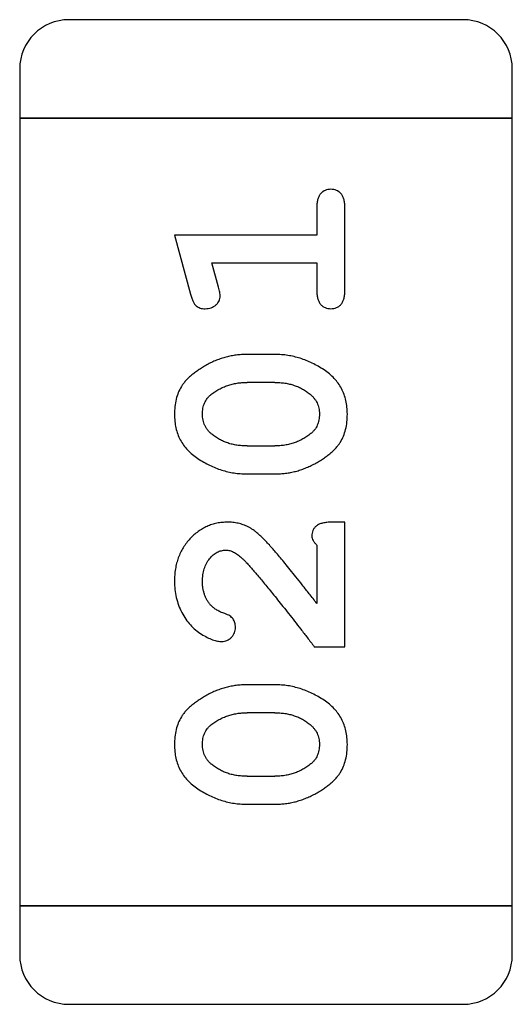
# Model space of a CAD drawing. Header units: millimetres. Extents: x 0 to 297, y 0 to 210.
# Tile 21 of 172: x 100.466 to 100.771, y 109.499 to 110.108. Entities that reach past the tile are written whole.
import ezdxf

# ---------------------------------------------------------------- set-up
doc = ezdxf.new("R2010")
doc.units = ezdxf.units.MM
doc.header["$LTSCALE"] = 16.335
doc.layers.add('USER_LIBRARYDXF_CONTINUOUS_LINE', color=7, linetype='CONTINUOUS')

msp = doc.modelspace()

# ---------------------------------------------------------------- linework, layer by layer
at = {"layer": 'USER_LIBRARYDXF_CONTINUOUS_LINE', "color": 7, "linetype": 'Continuous'}
for p, q in [((100.74023, 110.10846), (100.49639, 110.10846)), ((100.46591, 110.07798), (100.46591, 110.0475)), ((100.77071, 110.0475), (100.77071, 110.07798)), ((100.77071, 110.0475), (100.46591, 110.0475)), ((100.46591, 110.0475), (100.77071, 110.0475)), ((100.46591, 110.0475), (100.46591, 109.55982)), ((100.77071, 109.55982), (100.77071, 110.0475)), ((100.64977, 109.99244), (100.64977, 109.97513)), ((100.66708, 109.94052), (100.66708, 109.99244)), ((100.64977, 109.97513), (100.56167, 109.97513)), ((100.56167, 109.97513), (100.57156, 109.93856)), ((100.5848, 109.95783), (100.64977, 109.95783)), ((100.58896, 109.94281), (100.5848, 109.95783)), ((100.64977, 109.95783), (100.64977, 109.94052)), ((100.62404, 109.9012), (100.60629, 109.9012)), ((100.62377, 109.88389), (100.60656, 109.88389)), ((100.60656, 109.84456), (100.62377, 109.84456)), ((100.60629, 109.82726), (100.62404, 109.82726)), ((100.66708, 109.79737), (100.65921, 109.79737)), ((100.66708, 109.72028), (100.66708, 109.79737)), ((100.64977, 109.78321), (100.64977, 109.74703)), ((100.6482, 109.72028), (100.66708, 109.72028)), ((100.62404, 109.69668), (100.60629, 109.69668)), ((100.62377, 109.67938), (100.60656, 109.67938)), ((100.60656, 109.64005), (100.62377, 109.64005)), ((100.60629, 109.62275), (100.62404, 109.62275)), ((100.77071, 109.55982), (100.46591, 109.55982)), ((100.46591, 109.55982), (100.77071, 109.55982)), ((100.46591, 109.55982), (100.46591, 109.52934)), ((100.77071, 109.52934), (100.77071, 109.55982)), ((100.49639, 109.49886), (100.74023, 109.49886))]:
    msp.add_line(p, q, dxfattribs=at)
for centre, start, end in [((100.49639, 110.07798), 90, 180), ((100.74023, 110.07798), 0, 90), ((100.49639, 109.52934), 180, 270), ((100.74023, 109.52934), 270, 0)]:
    msp.add_arc(centre, 0.03048, start, end, dxfattribs=at)
for points, knots in [([(100.65842, 110.00345), (100.65781, 110.00342), (100.65663, 110.00335), (100.65495, 110.00285), (100.65345, 110.00201), (100.65213, 110.00084), (100.65104, 109.9993), (100.6503, 109.99734), (100.64984, 109.99502), (100.64979, 109.99333), (100.64977, 109.99244)], [0, 0, 0, 0, 0.11517, 0.223509, 0.328254, 0.438012, 0.553651, 0.682263, 0.830856, 1, 1, 1, 1]), ([(100.66708, 109.99244), (100.66706, 109.99333), (100.66702, 109.99502), (100.66654, 109.99734), (100.66583, 109.9993), (100.66474, 110.00084), (100.66342, 110.00202), (100.6619, 110.00285), (100.66022, 110.00336), (100.65903, 110.00342), (100.65842, 110.00345)], [0, 0, 0, 0, 0.169012, 0.317488, 0.445429, 0.560977, 0.67065, 0.776666, 0.88492, 1, 1, 1, 1]), ([(100.58999, 109.9374), (100.58997, 109.93774), (100.58993, 109.9385), (100.58972, 109.93974), (100.58939, 109.9412), (100.58911, 109.94225), (100.58896, 109.94281)], [0, 0, 0, 0, 0.183151, 0.413144, 0.682305, 1, 1, 1, 1]), ([(100.57156, 109.93856), (100.57181, 109.93771), (100.57228, 109.93615), (100.57313, 109.93406), (100.57404, 109.93243), (100.57507, 109.93124), (100.57625, 109.93044), (100.57758, 109.92991), (100.57909, 109.92955), (100.58017, 109.92952), (100.58072, 109.92951)], [0, 0, 0, 0, 0.187321, 0.344927, 0.475328, 0.579604, 0.674244, 0.773631, 0.882025, 1, 1, 1, 1]), ([(100.58072, 109.92951), (100.58135, 109.92954), (100.58257, 109.92959), (100.58431, 109.93005), (100.58593, 109.93076), (100.58733, 109.9318), (100.58851, 109.93301), (100.58938, 109.93436), (100.58989, 109.93585), (100.58996, 109.93688), (100.58999, 109.9374)], [0, 0, 0, 0, 0.138815, 0.27042, 0.39836, 0.52875, 0.654955, 0.771147, 0.884581, 1, 1, 1, 1]), ([(100.64977, 109.94052), (100.64979, 109.93963), (100.64984, 109.93795), (100.65029, 109.93562), (100.65105, 109.93366), (100.65212, 109.93209), (100.65346, 109.93096), (100.65495, 109.93011), (100.65663, 109.92961), (100.65781, 109.92954), (100.65842, 109.92951)], [0, 0, 0, 0, 0.169102, 0.317658, 0.446239, 0.563118, 0.671828, 0.776546, 0.884858, 1, 1, 1, 1]), ([(100.65842, 109.92951), (100.65903, 109.92954), (100.66022, 109.92961), (100.6619, 109.93012), (100.66341, 109.93095), (100.66475, 109.9321), (100.66582, 109.93366), (100.66655, 109.93562), (100.66701, 109.93795), (100.66706, 109.93963), (100.66708, 109.94052)], [0, 0, 0, 0, 0.115051, 0.223278, 0.329269, 0.437893, 0.554681, 0.682591, 0.83103, 1, 1, 1, 1]), ([(100.60629, 109.9012), (100.60521, 109.90118), (100.60307, 109.90114), (100.59988, 109.90085), (100.59674, 109.90031), (100.59364, 109.89964), (100.59059, 109.89872), (100.58758, 109.8976), (100.58461, 109.89631), (100.58173, 109.89481), (100.57901, 109.89321), (100.57644, 109.89158), (100.57413, 109.88992), (100.57202, 109.88825), (100.57017, 109.88654), (100.56852, 109.88484), (100.56709, 109.8831), (100.56553, 109.88074), (100.56393, 109.87756), (100.56262, 109.87339), (100.56182, 109.86884), (100.56172, 109.86569), (100.56167, 109.86405)], [0, 0, 0, 0, 0.049855, 0.099516, 0.148482, 0.19758, 0.246804, 0.296268, 0.346517, 0.397047, 0.446826, 0.49336, 0.537801, 0.579207, 0.617974, 0.654833, 0.689171, 0.722088, 0.786392, 0.853518, 0.924186, 1, 1, 1, 1]), ([(100.66865, 109.8643), (100.66861, 109.86574), (100.66854, 109.86856), (100.66782, 109.87265), (100.6667, 109.87649), (100.66511, 109.88007), (100.66309, 109.88339), (100.66057, 109.88643), (100.65763, 109.88924), (100.65424, 109.89169), (100.65064, 109.89388), (100.64697, 109.89584), (100.64325, 109.89749), (100.63949, 109.89886), (100.63568, 109.89988), (100.63184, 109.90066), (100.62795, 109.90111), (100.62534, 109.90117), (100.62404, 109.9012)], [0, 0, 0, 0, 0.067217, 0.131051, 0.19272, 0.252824, 0.312745, 0.373449, 0.436041, 0.501494, 0.567761, 0.632087, 0.695096, 0.757109, 0.817993, 0.878657, 0.939311, 1, 1, 1, 1]), ([(100.58426, 109.87632), (100.58507, 109.87692), (100.58666, 109.87812), (100.5892, 109.87967), (100.59184, 109.88099), (100.5946, 109.88203), (100.59745, 109.88289), (100.60039, 109.88346), (100.60344, 109.88382), (100.60551, 109.88387), (100.60656, 109.88389)], [0, 0, 0, 0, 0.125331, 0.248948, 0.371201, 0.494032, 0.616811, 0.742104, 0.868849, 1, 1, 1, 1]), ([(100.62377, 109.88389), (100.62482, 109.88386), (100.6269, 109.88381), (100.62996, 109.88349), (100.63289, 109.88294), (100.63569, 109.8821), (100.63837, 109.88113), (100.64089, 109.87983), (100.64332, 109.87838), (100.6448, 109.87722), (100.64554, 109.87664)], [0, 0, 0, 0, 0.135449, 0.266263, 0.393429, 0.516942, 0.639128, 0.758779, 0.879341, 1, 1, 1, 1]), ([(100.57898, 109.86418), (100.57899, 109.86481), (100.57901, 109.86604), (100.57927, 109.86785), (100.57968, 109.86955), (100.58027, 109.87113), (100.58101, 109.8726), (100.58193, 109.87396), (100.58301, 109.87522), (100.58385, 109.87595), (100.58426, 109.87632)], [0, 0, 0, 0, 0.138115, 0.270177, 0.397547, 0.520057, 0.63869, 0.757499, 0.878226, 1, 1, 1, 1]), ([(100.64554, 109.87664), (100.646, 109.87624), (100.64691, 109.87545), (100.64809, 109.87411), (100.6491, 109.87269), (100.64993, 109.87119), (100.65056, 109.8696), (100.65101, 109.86792), (100.65129, 109.86617), (100.65133, 109.86496), (100.65134, 109.86435)], [0, 0, 0, 0, 0.129853, 0.25607, 0.380154, 0.49978, 0.62208, 0.743277, 0.868791, 1, 1, 1, 1]), ([(100.56167, 109.86405), (100.56171, 109.86262), (100.56179, 109.85981), (100.5625, 109.85572), (100.56362, 109.85189), (100.5652, 109.84831), (100.56727, 109.84501), (100.56978, 109.84196), (100.57275, 109.83917), (100.57614, 109.83671), (100.57973, 109.83451), (100.58341, 109.83259), (100.58711, 109.83093), (100.59088, 109.8296), (100.59467, 109.82853), (100.59851, 109.8278), (100.60239, 109.82734), (100.60498, 109.82728), (100.60629, 109.82726)], [0, 0, 0, 0, 0.06692, 0.130834, 0.19258, 0.252759, 0.312631, 0.373411, 0.436359, 0.501894, 0.568244, 0.632472, 0.69556, 0.757163, 0.818592, 0.878885, 0.939235, 1, 1, 1, 1]), ([(100.58478, 109.85181), (100.58432, 109.85222), (100.58342, 109.85302), (100.58224, 109.85436), (100.58121, 109.85577), (100.5804, 109.85729), (100.57975, 109.85888), (100.57932, 109.86058), (100.57904, 109.86235), (100.579, 109.86356), (100.57898, 109.86418)], [0, 0, 0, 0, 0.13042, 0.256046, 0.378133, 0.498725, 0.620452, 0.742761, 0.869406, 1, 1, 1, 1]), ([(100.62404, 109.82726), (100.62511, 109.82727), (100.62724, 109.82731), (100.63041, 109.82762), (100.63354, 109.8281), (100.63664, 109.8288), (100.63968, 109.82967), (100.64267, 109.83081), (100.64564, 109.83206), (100.64852, 109.83354), (100.65125, 109.83512), (100.6538, 109.83674), (100.6561, 109.83839), (100.65822, 109.84003), (100.66007, 109.84173), (100.66174, 109.84343), (100.66317, 109.84517), (100.66476, 109.84753), (100.66637, 109.85071), (100.66768, 109.8549), (100.66851, 109.85947), (100.6686, 109.86266), (100.66865, 109.8643)], [0, 0, 0, 0, 0.049886, 0.09882, 0.148132, 0.19689, 0.246038, 0.295176, 0.345305, 0.395692, 0.445312, 0.491875, 0.535813, 0.577009, 0.616081, 0.652689, 0.687585, 0.720206, 0.785062, 0.85223, 0.923759, 1, 1, 1, 1]), ([(100.65134, 109.86435), (100.65133, 109.86371), (100.65131, 109.86246), (100.65106, 109.86065), (100.65065, 109.85895), (100.65005, 109.85737), (100.64931, 109.8559), (100.6484, 109.85454), (100.64731, 109.8533), (100.64648, 109.85257), (100.64606, 109.85221)], [0, 0, 0, 0, 0.139844, 0.271849, 0.399162, 0.521619, 0.6402, 0.758957, 0.87828, 1, 1, 1, 1]), ([(100.60656, 109.84456), (100.6055, 109.84459), (100.60342, 109.84464), (100.60036, 109.84496), (100.59742, 109.84552), (100.59463, 109.84634), (100.59195, 109.84733), (100.58943, 109.84862), (100.58701, 109.85007), (100.58552, 109.85123), (100.58478, 109.85181)], [0, 0, 0, 0, 0.135446, 0.266257, 0.393419, 0.517936, 0.639137, 0.758785, 0.879345, 1, 1, 1, 1]), ([(100.64606, 109.85221), (100.64527, 109.85159), (100.6437, 109.85037), (100.64114, 109.84884), (100.63852, 109.84749), (100.63576, 109.84644), (100.63291, 109.8456), (100.62995, 109.84498), (100.62689, 109.84464), (100.62481, 109.84459), (100.62377, 109.84456)], [0, 0, 0, 0, 0.124927, 0.248361, 0.370889, 0.492583, 0.61616, 0.741472, 0.869044, 1, 1, 1, 1]), ([(100.59444, 109.79737), (100.59332, 109.79733), (100.59112, 109.79726), (100.58789, 109.7968), (100.58479, 109.79597), (100.58181, 109.79484), (100.57896, 109.79337), (100.57624, 109.79159), (100.57365, 109.78949), (100.57121, 109.7871), (100.56898, 109.78445), (100.56701, 109.7816), (100.56536, 109.77855), (100.56399, 109.77534), (100.56298, 109.77193), (100.5622, 109.76835), (100.56176, 109.76458), (100.5617, 109.762), (100.56167, 109.76069)], [0, 0, 0, 0, 0.060981, 0.120256, 0.178148, 0.236115, 0.293993, 0.352864, 0.413358, 0.476056, 0.539296, 0.602396, 0.665116, 0.728325, 0.792919, 0.859317, 0.928302, 1, 1, 1, 1]), ([(100.62273, 109.7806), (100.62196, 109.78148), (100.62047, 109.78317), (100.61825, 109.78555), (100.61614, 109.78766), (100.61416, 109.78953), (100.61229, 109.79114), (100.61052, 109.79249), (100.60888, 109.79362), (100.60683, 109.79473), (100.60427, 109.7958), (100.6011, 109.79672), (100.59781, 109.79728), (100.59557, 109.79734), (100.59444, 109.79737)], [0, 0, 0, 0, 0.103002, 0.197728, 0.285279, 0.365235, 0.437224, 0.502446, 0.560545, 0.611446, 0.707576, 0.80349, 0.900532, 1, 1, 1, 1]), ([(100.65921, 109.79737), (100.65814, 109.79734), (100.65617, 109.7973), (100.65346, 109.79686), (100.65121, 109.7962), (100.64947, 109.79513), (100.64818, 109.79381), (100.64728, 109.79229), (100.6467, 109.79057), (100.64665, 109.78935), (100.64663, 109.78871)], [0, 0, 0, 0, 0.1844, 0.34094, 0.473574, 0.586824, 0.690029, 0.789175, 0.890445, 1, 1, 1, 1]), ([(100.64663, 109.78871), (100.64667, 109.78827), (100.64675, 109.78732), (100.64742, 109.78594), (100.64841, 109.78453), (100.6493, 109.78367), (100.64977, 109.78321)], [0, 0, 0, 0, 0.20611, 0.432681, 0.695597, 1, 1, 1, 1]), ([(100.57898, 109.76057), (100.57902, 109.76198), (100.57911, 109.76467), (100.57996, 109.76848), (100.58133, 109.77187), (100.58326, 109.77474), (100.58552, 109.77707), (100.588, 109.77882), (100.5907, 109.77985), (100.59257, 109.77999), (100.59351, 109.78006)], [0, 0, 0, 0, 0.156344, 0.299348, 0.4327, 0.561, 0.682299, 0.791883, 0.89611, 1, 1, 1, 1]), ([(100.59351, 109.78006), (100.59429, 109.78), (100.59593, 109.77987), (100.59837, 109.7789), (100.60084, 109.77737), (100.60239, 109.77602), (100.60322, 109.77529)], [0, 0, 0, 0, 0.212836, 0.442809, 0.70317, 1, 1, 1, 1]), ([(100.64977, 109.74703), (100.64821, 109.74903), (100.64522, 109.75285), (100.6409, 109.75832), (100.63697, 109.7633), (100.63339, 109.76774), (100.63022, 109.7717), (100.62739, 109.77511), (100.62494, 109.77803), (100.62342, 109.7798), (100.62273, 109.7806)], [0, 0, 0, 0, 0.176662, 0.337826, 0.484741, 0.617764, 0.73494, 0.837793, 0.926412, 1, 1, 1, 1]), ([(100.60322, 109.77529), (100.60367, 109.77485), (100.60465, 109.7739), (100.6062, 109.77229), (100.60794, 109.7704), (100.60986, 109.76822), (100.61199, 109.76577), (100.61434, 109.76305), (100.61683, 109.76002), (100.61954, 109.75671), (100.62246, 109.75314), (100.62556, 109.74927), (100.62886, 109.74514), (100.63235, 109.74072), (100.63603, 109.736), (100.63991, 109.73101), (100.644, 109.72575), (100.64677, 109.72213), (100.6482, 109.72028)], [0, 0, 0, 0, 0.026647, 0.057942, 0.094152, 0.134806, 0.180631, 0.231142, 0.286385, 0.346321, 0.411439, 0.481035, 0.555329, 0.634592, 0.718826, 0.807759, 0.901393, 1, 1, 1, 1]), ([(100.56167, 109.76069), (100.56173, 109.75899), (100.56185, 109.75564), (100.5627, 109.7507), (100.56414, 109.74595), (100.56612, 109.74146), (100.56855, 109.73732), (100.57143, 109.73367), (100.57467, 109.73052), (100.57825, 109.72801), (100.58181, 109.72604), (100.58513, 109.72457), (100.58816, 109.72364), (100.5901, 109.7235), (100.591, 109.72343)], [0, 0, 0, 0, 0.098286, 0.193983, 0.289056, 0.384352, 0.477435, 0.566197, 0.652355, 0.737986, 0.818188, 0.887401, 0.94802, 1, 1, 1, 1]), ([(100.58436, 109.7457), (100.58394, 109.7462), (100.58308, 109.7472), (100.58197, 109.74882), (100.58107, 109.75056), (100.5803, 109.75238), (100.5797, 109.75429), (100.5793, 109.7563), (100.57901, 109.75841), (100.57899, 109.75984), (100.57898, 109.76057)], [0, 0, 0, 0, 0.121873, 0.243139, 0.363336, 0.485133, 0.607572, 0.734701, 0.864814, 1, 1, 1, 1]), ([(100.59287, 109.74073), (100.59197, 109.74105), (100.59027, 109.74164), (100.58798, 109.74286), (100.58596, 109.74412), (100.58488, 109.74519), (100.58436, 109.7457)], [0, 0, 0, 0, 0.285518, 0.544185, 0.781367, 1, 1, 1, 1]), ([(100.59943, 109.73225), (100.59941, 109.73275), (100.59937, 109.7337), (100.5991, 109.73507), (100.59863, 109.73632), (100.59795, 109.73745), (100.59705, 109.73849), (100.59588, 109.73936), (100.59447, 109.74014), (100.59342, 109.74053), (100.59287, 109.74073)], [0, 0, 0, 0, 0.127347, 0.246131, 0.359406, 0.470543, 0.586092, 0.711469, 0.847022, 1, 1, 1, 1]), ([(100.591, 109.72343), (100.59154, 109.72346), (100.59262, 109.72353), (100.59418, 109.72405), (100.59563, 109.72488), (100.59694, 109.726), (100.59804, 109.72736), (100.59883, 109.72888), (100.59937, 109.73052), (100.59941, 109.73167), (100.59943, 109.73225)], [0, 0, 0, 0, 0.120856, 0.239483, 0.360995, 0.490166, 0.620982, 0.746416, 0.870253, 1, 1, 1, 1]), ([(100.60629, 109.69668), (100.60521, 109.69666), (100.60307, 109.69662), (100.59988, 109.69633), (100.59674, 109.6958), (100.59364, 109.69513), (100.59059, 109.69421), (100.58758, 109.69309), (100.58461, 109.6918), (100.58173, 109.6903), (100.57901, 109.6887), (100.57644, 109.68707), (100.57413, 109.68541), (100.57202, 109.68374), (100.57017, 109.68203), (100.56852, 109.68033), (100.56709, 109.67859), (100.56553, 109.67622), (100.56393, 109.67305), (100.56262, 109.66888), (100.56182, 109.66433), (100.56172, 109.66118), (100.56167, 109.65954)], [0, 0, 0, 0, 0.049855, 0.099516, 0.148482, 0.19758, 0.246804, 0.296268, 0.346517, 0.397047, 0.446826, 0.49336, 0.537801, 0.579207, 0.617974, 0.654833, 0.689171, 0.722088, 0.786392, 0.853518, 0.924186, 1, 1, 1, 1]), ([(100.66865, 109.65979), (100.66861, 109.66123), (100.66854, 109.66405), (100.66782, 109.66814), (100.6667, 109.67198), (100.66511, 109.67555), (100.66309, 109.67888), (100.66057, 109.68192), (100.65763, 109.68473), (100.65424, 109.68718), (100.65064, 109.68937), (100.64697, 109.69133), (100.64325, 109.69298), (100.63949, 109.69435), (100.63568, 109.69537), (100.63184, 109.69615), (100.62795, 109.6966), (100.62534, 109.69665), (100.62404, 109.69668)], [0, 0, 0, 0, 0.067217, 0.131051, 0.19272, 0.252824, 0.312745, 0.373449, 0.436041, 0.501494, 0.567761, 0.632087, 0.695096, 0.757109, 0.817993, 0.878657, 0.939311, 1, 1, 1, 1]), ([(100.58426, 109.67181), (100.58507, 109.67241), (100.58666, 109.67361), (100.5892, 109.67516), (100.59184, 109.67648), (100.5946, 109.67752), (100.59745, 109.67837), (100.60039, 109.67895), (100.60344, 109.67931), (100.60551, 109.67935), (100.60656, 109.67938)], [0, 0, 0, 0, 0.125331, 0.248948, 0.371201, 0.494032, 0.616811, 0.742104, 0.868849, 1, 1, 1, 1]), ([(100.62377, 109.67938), (100.62482, 109.67935), (100.6269, 109.6793), (100.62996, 109.67898), (100.63289, 109.67843), (100.63569, 109.67759), (100.63837, 109.67661), (100.64089, 109.67532), (100.64332, 109.67387), (100.6448, 109.67271), (100.64554, 109.67213)], [0, 0, 0, 0, 0.135449, 0.266263, 0.393429, 0.516942, 0.639128, 0.758779, 0.879341, 1, 1, 1, 1]), ([(100.57898, 109.65967), (100.57899, 109.6603), (100.57901, 109.66153), (100.57927, 109.66334), (100.57968, 109.66504), (100.58027, 109.66662), (100.58101, 109.66809), (100.58193, 109.66945), (100.58301, 109.67071), (100.58385, 109.67144), (100.58426, 109.67181)], [0, 0, 0, 0, 0.138115, 0.270177, 0.397547, 0.520057, 0.63869, 0.757499, 0.878226, 1, 1, 1, 1]), ([(100.64554, 109.67213), (100.646, 109.67173), (100.64691, 109.67094), (100.64809, 109.6696), (100.6491, 109.66818), (100.64993, 109.66668), (100.65056, 109.66509), (100.65101, 109.66341), (100.65129, 109.66166), (100.65133, 109.66045), (100.65134, 109.65984)], [0, 0, 0, 0, 0.129853, 0.25607, 0.380154, 0.49978, 0.62208, 0.743277, 0.868791, 1, 1, 1, 1]), ([(100.56167, 109.65954), (100.56171, 109.65811), (100.56179, 109.6553), (100.5625, 109.65121), (100.56362, 109.64738), (100.5652, 109.6438), (100.56727, 109.6405), (100.56978, 109.63745), (100.57275, 109.63466), (100.57614, 109.6322), (100.57973, 109.63), (100.58341, 109.62808), (100.58711, 109.62642), (100.59088, 109.62509), (100.59467, 109.62402), (100.59851, 109.62329), (100.60239, 109.62283), (100.60498, 109.62277), (100.60629, 109.62275)], [0, 0, 0, 0, 0.06692, 0.130834, 0.19258, 0.252759, 0.312631, 0.373411, 0.436359, 0.501894, 0.568244, 0.632472, 0.69556, 0.757163, 0.818592, 0.878885, 0.939235, 1, 1, 1, 1]), ([(100.58478, 109.6473), (100.58432, 109.64771), (100.58342, 109.64851), (100.58224, 109.64985), (100.58121, 109.65126), (100.5804, 109.65278), (100.57975, 109.65437), (100.57932, 109.65607), (100.57904, 109.65784), (100.579, 109.65905), (100.57898, 109.65967)], [0, 0, 0, 0, 0.13042, 0.256046, 0.378133, 0.498725, 0.620452, 0.742761, 0.869406, 1, 1, 1, 1]), ([(100.62404, 109.62275), (100.62511, 109.62276), (100.62724, 109.6228), (100.63041, 109.62311), (100.63354, 109.62359), (100.63664, 109.62429), (100.63968, 109.62516), (100.64267, 109.6263), (100.64564, 109.62755), (100.64852, 109.62903), (100.65125, 109.63061), (100.6538, 109.63223), (100.6561, 109.63388), (100.65822, 109.63552), (100.66007, 109.63722), (100.66174, 109.63892), (100.66317, 109.64065), (100.66476, 109.64302), (100.66637, 109.6462), (100.66768, 109.65039), (100.66851, 109.65496), (100.6686, 109.65815), (100.66865, 109.65979)], [0, 0, 0, 0, 0.049886, 0.09882, 0.148132, 0.19689, 0.246038, 0.295176, 0.345305, 0.395692, 0.445312, 0.491875, 0.535813, 0.577009, 0.616081, 0.652689, 0.687585, 0.720206, 0.785062, 0.85223, 0.923759, 1, 1, 1, 1]), ([(100.65134, 109.65984), (100.65133, 109.6592), (100.65131, 109.65795), (100.65106, 109.65614), (100.65065, 109.65444), (100.65005, 109.65286), (100.64931, 109.65139), (100.6484, 109.65003), (100.64731, 109.64879), (100.64648, 109.64806), (100.64606, 109.64769)], [0, 0, 0, 0, 0.139844, 0.271849, 0.399162, 0.521619, 0.6402, 0.758957, 0.87828, 1, 1, 1, 1]), ([(100.60656, 109.64005), (100.6055, 109.64008), (100.60342, 109.64013), (100.60036, 109.64045), (100.59742, 109.64101), (100.59463, 109.64183), (100.59195, 109.64282), (100.58943, 109.64411), (100.58701, 109.64556), (100.58552, 109.64672), (100.58478, 109.6473)], [0, 0, 0, 0, 0.135446, 0.266257, 0.393419, 0.517936, 0.639137, 0.758785, 0.879345, 1, 1, 1, 1]), ([(100.64606, 109.64769), (100.64527, 109.64708), (100.6437, 109.64586), (100.64114, 109.64433), (100.63852, 109.64298), (100.63576, 109.64192), (100.63291, 109.64109), (100.62995, 109.64046), (100.62689, 109.64013), (100.62481, 109.64008), (100.62377, 109.64005)], [0, 0, 0, 0, 0.124927, 0.248361, 0.370889, 0.492583, 0.61616, 0.741472, 0.869044, 1, 1, 1, 1])]:
    msp.add_open_spline(points, degree=3, knots=knots, dxfattribs=at)

doc.saveas('drawing.dxf')
